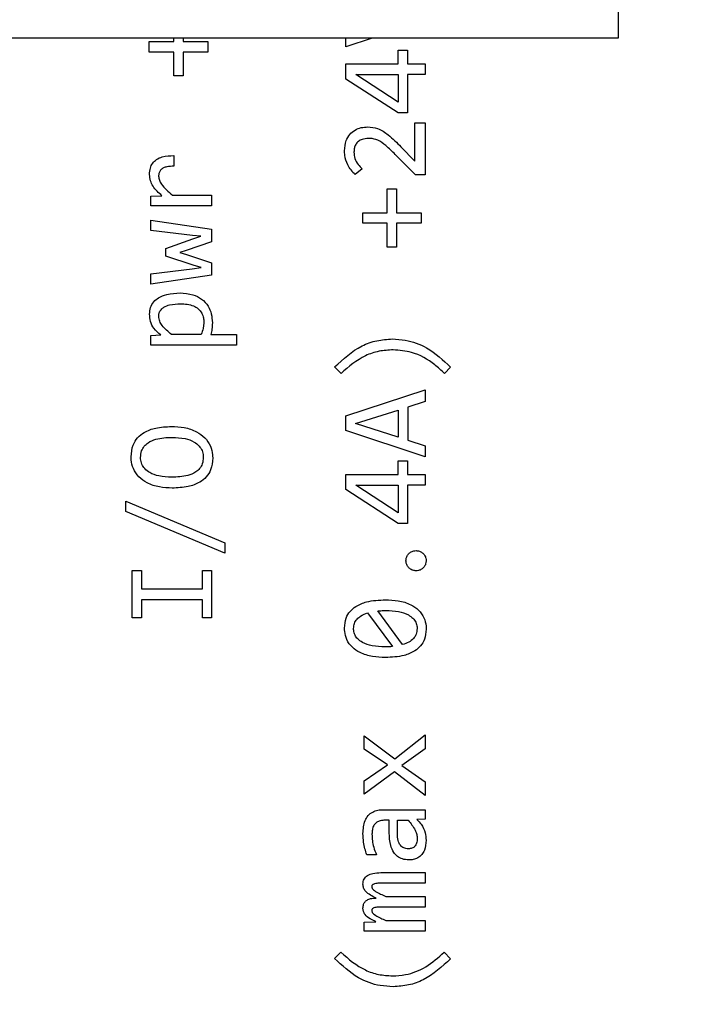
# Model space of a CAD drawing. Header units: millimetres. Extents: x 0 to 420, y 0 to 297.
# Tile 119 of 138: x 212.53 to 214.59, y 191.28 to 194.33. Entities that reach past the tile are written whole.
import ezdxf

# ---------------------------------------------------------------- set-up
doc = ezdxf.new("R2010")
doc.units = ezdxf.units.MM
doc.styles.add('SLDTEXTSTYLE0', font='TXT', dxfattribs={"width": 0.75})
doc.dimstyles.new('SLDDIMSTYLE0', dxfattribs={"dimtxt": 3.5, "dimasz": 3.302, "dimexe": 0, "dimexo": 0.0625, "dimgap": 0.875, "dimtad": 1, "dimlfac": 5, "dimrnd": 1e-09, "dimzin": 12, "dimdsep": 46, "dimtxsty": 'SLDTEXTSTYLE0', "dimsah": 1, "dimcen": 0.09, "dimadec": 0, "dimazin": 3, "dimtfac": 1, "dimtofl": 0, "dimtmove": 0, "dimatfit": 3, "dimfxl": 1, "dimfrac": 2, "dimtolj": 1, "dimtzin": 12, "dimarcsym": 0})

# ---------------------------------------------------------------- blocks, each defined once
blk = doc.blocks.new('_D_2')
at = {"color": 7, "linetype": 'Continuous', "lineweight": 18}
for p, q in [((185.436, 191.7553), (185.436, 250.8462)), ((235.436, 223.7553), (235.436, 250.8462)), ((235.436, 249.8462), (185.436, 249.8462))]:
    blk.add_line(p, q, dxfattribs=at)
for points in [[(185.436, 249.8462), (188.738, 249.3382), (188.738, 250.3542)], [(235.436, 249.8462), (232.134, 250.3542), (232.134, 249.3382)]]:
    blk.add_solid(points, dxfattribs=at)
at = {"color": 7, "linetype": 'Continuous', "lineweight": 18, "insert": (206.5569, 254.3579), "char_height": 3.5, "attachment_point": 1, "style": 'SLDTEXTSTYLE0'}
blk.add_mtext('250', dxfattribs=at)
blk = doc.blocks.new('_D_5')
at = {"color": 7, "linetype": 'Continuous', "lineweight": 18}
for p, q in [((186.436, 221.3553), (271.0027, 221.3553)), ((270.0027, 160.1553), (270.0027, 221.3553)), ((186.436, 160.1553), (271.0027, 160.1553))]:
    blk.add_line(p, q, dxfattribs=at)
for points in [[(270.0027, 221.3553), (269.4947, 218.0533), (270.5107, 218.0533)], [(270.0027, 160.1553), (270.5107, 163.4573), (269.4947, 163.4573)]]:
    blk.add_solid(points, dxfattribs=at)
at = {"color": 7, "linetype": 'Continuous', "lineweight": 18, "insert": (265.491, 186.8762), "char_height": 3.5, "attachment_point": 1, "rotation": 90, "style": 'SLDTEXTSTYLE0'}
blk.add_mtext('306', dxfattribs=at)

msp = doc.modelspace()

# ---------------------------------------------------------------- linework, layer by layer
at = {"color": 7, "linetype": 'Continuous', "lineweight": 25}
for p, q in [((214.3873, 194.9323), (214.3873, 194.2723)), ((214.3873, 194.2723), (208.7873, 194.2723)), ((213.0102, 194.2612), (213.0102, 194.2723)), ((213.0389, 194.2723), (213.0389, 194.2612)), ((213.5427, 194.2452), (213.5427, 194.2723)), ((213.6246, 194.2723), (213.5427, 194.2452)), ((212.934, 194.2288), (212.934, 194.2612)), ((212.934, 194.2612), (213.0102, 194.2612)), ((213.0389, 194.2612), (213.1156, 194.2612)), ((213.1156, 194.2612), (213.1156, 194.2288)), ((213.0102, 194.2288), (212.934, 194.2288)), ((213.0102, 194.1547), (213.0102, 194.2288)), ((213.0389, 194.2288), (213.0389, 194.1547)), ((213.1156, 194.2288), (213.0389, 194.2288)), ((213.7053, 194.2344), (213.7342, 194.2344)), ((213.7053, 194.1923), (213.7053, 194.2344)), ((213.7342, 194.2344), (213.7342, 194.1923)), ((213.5427, 194.1453), (213.5427, 194.1923)), ((213.5427, 194.1923), (213.7053, 194.1923)), ((213.7342, 194.1923), (213.7886, 194.1923)), ((213.7886, 194.1923), (213.7886, 194.1588)), ((213.0389, 194.1547), (213.0102, 194.1547)), ((213.7053, 194.0733), (213.5742, 194.1588)), ((213.5742, 194.1588), (213.7053, 194.1588)), ((213.7053, 194.1588), (213.7053, 194.0733)), ((213.7342, 194.1588), (213.7342, 194.0404)), ((213.7886, 194.1588), (213.7342, 194.1588)), ((213.7053, 194.0404), (213.5427, 194.1453)), ((213.7342, 194.0404), (213.7053, 194.0404)), ((213.7573, 194.01), (213.7886, 194.01)), ((213.7573, 193.8905), (213.7573, 194.01)), ((213.7886, 194.01), (213.7886, 193.848)), ((213.0104, 193.9079), (213.0104, 193.8748)), ((213.7593, 193.848), (213.6961, 193.9115)), ((213.7139, 193.9351), (213.7573, 193.8905)), ((213.5934, 193.867), (213.5716, 193.8489)), ((213.7886, 193.848), (213.7593, 193.848)), ((212.9384, 193.7827), (212.9732, 193.7836)), ((212.9384, 193.7527), (212.9384, 193.7827)), ((213.006, 193.7858), (213.1273, 193.7858)), ((213.1273, 193.7858), (213.1273, 193.7527)), ((213.6716, 193.8046), (213.7003, 193.8046)), ((213.6716, 193.7305), (213.6716, 193.8046)), ((213.7003, 193.8046), (213.7003, 193.7305)), ((213.1273, 193.7527), (212.9384, 193.7527)), ((213.5954, 193.6982), (213.5954, 193.7305)), ((213.5954, 193.7305), (213.6716, 193.7305)), ((213.7003, 193.7305), (213.777, 193.7305)), ((213.777, 193.7305), (213.777, 193.6982)), ((212.9384, 193.708), (213.1273, 193.6805)), ((212.9384, 193.6756), (212.9384, 193.708)), ((213.6716, 193.6982), (213.5954, 193.6982)), ((213.6716, 193.6241), (213.6716, 193.6982)), ((213.7003, 193.6982), (213.7003, 193.6241)), ((213.777, 193.6982), (213.7003, 193.6982)), ((213.0677, 193.6608), (212.9384, 193.6756)), ((213.0942, 193.6582), (213.0677, 193.6608)), ((213.1273, 193.6805), (213.1273, 193.6408)), ((212.9853, 193.6201), (213.0693, 193.6496)), ((213.1273, 193.6408), (213.0481, 193.6135)), ((213.0693, 193.6496), (213.0942, 193.6582)), ((212.9853, 193.5965), (212.9853, 193.6201)), ((213.0481, 193.6135), (213.029, 193.6082)), ((213.029, 193.6082), (213.0492, 193.6018)), ((213.0492, 193.6018), (213.1273, 193.5755)), ((213.7003, 193.6241), (213.6716, 193.6241)), ((213.0704, 193.5689), (212.9853, 193.5965)), ((213.1273, 193.5755), (213.1273, 193.537)), ((212.9384, 193.5418), (213.0666, 193.5575)), ((212.9384, 193.5099), (212.9384, 193.5418)), ((213.0666, 193.5575), (213.0953, 193.561)), ((213.0953, 193.561), (213.0704, 193.5689)), ((213.1273, 193.537), (212.9384, 193.5099)), ((212.9384, 193.3503), (212.9699, 193.3523)), ((212.9384, 193.321), (212.9384, 193.3503)), ((213.0949, 193.3538), (213.0032, 193.3538)), ((213.1253, 193.3538), (213.2044, 193.3538)), ((213.2044, 193.3538), (213.2044, 193.321)), ((213.2044, 193.321), (212.9384, 193.321)), ((213.5284, 193.2331), (213.5083, 193.253)), ((213.8678, 193.2521), (213.8484, 193.2331)), ((213.5427, 193.1018), (213.7886, 193.1824)), ((213.7886, 193.1824), (213.7886, 193.1459)), ((213.7886, 193.1459), (213.7351, 193.1289)), ((213.5733, 193.0775), (213.7051, 193.1192)), ((213.7051, 193.1192), (213.7051, 193.0354)), ((213.7351, 193.1289), (213.7351, 193.026)), ((213.5427, 193.0557), (213.5427, 193.1018)), ((213.7886, 192.9742), (213.5427, 193.0557)), ((213.7051, 193.0354), (213.5733, 193.0775)), ((213.7351, 193.026), (213.7886, 193.0088)), ((213.7886, 193.0088), (213.7886, 192.9742)), ((213.7053, 192.9623), (213.7342, 192.9623)), ((213.7053, 192.9202), (213.7053, 192.9623)), ((213.7342, 192.9623), (213.7342, 192.9202)), ((213.5427, 192.8732), (213.5427, 192.9202)), ((213.5427, 192.9202), (213.7053, 192.9202)), ((213.7342, 192.9202), (213.7886, 192.9202)), ((213.7886, 192.9202), (213.7886, 192.8867)), ((213.7053, 192.7683), (213.5427, 192.8732)), ((213.7053, 192.8012), (213.5742, 192.8867)), ((213.5742, 192.8867), (213.7053, 192.8867)), ((213.7053, 192.8867), (213.7053, 192.8012)), ((213.7342, 192.8867), (213.7342, 192.7683)), ((213.7886, 192.8867), (213.7342, 192.8867)), ((212.8612, 192.8368), (213.1678, 192.7077)), ((212.8612, 192.8055), (212.8612, 192.8368)), ((213.1678, 192.6764), (212.8612, 192.8055)), ((213.7342, 192.7683), (213.7053, 192.7683)), ((213.1678, 192.7077), (213.1678, 192.6764)), ((212.8813, 192.6224), (212.9095, 192.6224)), ((212.8813, 192.4752), (212.8813, 192.6224)), ((212.9095, 192.6224), (212.9095, 192.5657)), ((213.0986, 192.6224), (213.1273, 192.6224)), ((213.0986, 192.5657), (213.0986, 192.6224)), ((213.1273, 192.6224), (213.1273, 192.4752)), ((212.9095, 192.5657), (213.0986, 192.5657)), ((212.9095, 192.5318), (212.9095, 192.4752)), ((213.0986, 192.5318), (212.9095, 192.5318)), ((213.0986, 192.4752), (213.0986, 192.5318)), ((212.9095, 192.4752), (212.8813, 192.4752)), ((213.1273, 192.4752), (213.0986, 192.4752)), ((213.6106, 192.4907), (213.6875, 192.3864)), ((213.719, 192.3928), (213.6419, 192.4968)), ((213.5998, 192.1096), (213.6945, 192.0386)), ((213.5998, 192.069), (213.5998, 192.1096)), ((213.6945, 192.0386), (213.7886, 192.1127)), ((213.7886, 192.1127), (213.7886, 192.0693)), ((213.6725, 192.0203), (213.5998, 192.069)), ((213.7886, 192.0693), (213.7168, 192.0181)), ((213.5998, 191.9705), (213.6725, 192.0203)), ((213.7168, 192.0181), (213.7886, 191.9677)), ((213.6939, 191.9987), (213.5998, 191.9287)), ((213.7886, 191.9254), (213.6939, 191.9987)), ((213.5998, 191.9287), (213.5998, 191.9705)), ((213.7886, 191.9677), (213.7886, 191.9254)), ((213.6584, 191.8811), (213.7886, 191.8811)), ((213.7886, 191.8811), (213.7886, 191.8517)), ((213.6776, 191.8482), (213.661, 191.8482)), ((213.6776, 191.809), (213.6776, 191.8482)), ((213.7027, 191.8066), (213.7027, 191.8482)), ((213.7027, 191.8482), (213.7362, 191.8482)), ((213.7886, 191.8517), (213.7633, 191.8511)), ((213.6377, 191.7411), (213.6081, 191.7411)), ((213.6511, 191.686), (213.7886, 191.686)), ((213.7886, 191.686), (213.7886, 191.6532)), ((213.7886, 191.6532), (213.6529, 191.6532)), ((213.6672, 191.612), (213.7886, 191.612)), ((213.7886, 191.612), (213.7886, 191.5791)), ((213.7886, 191.5791), (213.6564, 191.5791)), ((213.5998, 191.5324), (213.6357, 191.534)), ((213.5998, 191.5051), (213.5998, 191.5324)), ((213.6672, 191.5379), (213.7886, 191.5379)), ((213.7886, 191.5379), (213.7886, 191.5051)), ((213.7886, 191.5051), (213.5998, 191.5051)), ((213.5083, 191.42), (213.5277, 191.439)), ((213.8477, 191.439), (213.8678, 191.4191))]:
    msp.add_line(p, q, dxfattribs=at)
for points, knots in [([(213.5392, 193.9232), (213.54, 193.9338), (213.5415, 193.9517), (213.5543, 193.9739), (213.5709, 193.9878), (213.5905, 193.9957), (213.6041, 193.9964), (213.6108, 193.9968)], [0, 0, 0, 0, 0.274902, 0.461174, 0.648022, 0.827166, 1, 1, 1, 1]), ([(213.6108, 193.9968), (213.6213, 193.9958), (213.6446, 193.9936), (213.6798, 193.9697), (213.7013, 193.9479), (213.7139, 193.9351)], [0, 0, 0, 0, 0.252255, 0.56181, 1, 1, 1, 1]), ([(213.6132, 193.9613), (213.6064, 193.9607), (213.5953, 193.9598), (213.5816, 193.9524), (213.5735, 193.943), (213.5689, 193.9313), (213.5685, 193.9232), (213.5682, 193.9188)], [0, 0, 0, 0, 0.289869, 0.470379, 0.652293, 0.811016, 1, 1, 1, 1]), ([(213.6961, 193.9115), (213.6866, 193.9209), (213.6701, 193.9373), (213.6448, 193.9563), (213.625, 193.9611), (213.6153, 193.9613), (213.6132, 193.9613)], [0, 0, 0, 0, 0.402408, 0.705995, 0.937095, 1, 1, 1, 1]), ([(212.9349, 193.8495), (212.9353, 193.8563), (212.936, 193.8685), (212.9439, 193.8848), (212.9567, 193.8973), (212.9793, 193.9073), (212.9982, 193.9076), (213.0104, 193.9079)], [0, 0, 0, 0, 0.185001, 0.335076, 0.485491, 0.667255, 1, 1, 1, 1]), ([(213.5716, 193.8489), (213.5631, 193.8585), (213.5478, 193.8759), (213.5398, 193.9034), (213.5393, 193.9184), (213.5392, 193.9232)], [0, 0, 0, 0, 0.455558, 0.829207, 1, 1, 1, 1]), ([(213.5682, 193.9188), (213.5688, 193.912), (213.57, 193.8983), (213.5803, 193.8808), (213.5892, 193.8714), (213.5934, 193.867)], [0, 0, 0, 0, 0.342723, 0.690305, 1, 1, 1, 1]), ([(213.0104, 193.8748), (213.003, 193.8748), (212.9919, 193.8747), (212.9782, 193.8705), (212.97, 193.8648), (212.965, 193.8573), (212.9632, 193.8502), (212.9631, 193.846), (212.9631, 193.8446)], [0, 0, 0, 0, 0.346336, 0.519644, 0.662611, 0.806274, 0.934339, 1, 1, 1, 1]), ([(212.9732, 193.7836), (212.9632, 193.7928), (212.9486, 193.8061), (212.9367, 193.8301), (212.9355, 193.8429), (212.9349, 193.8495)], [0, 0, 0, 0, 0.51364, 0.74771, 1, 1, 1, 1]), ([(212.9631, 193.8446), (212.9635, 193.8402), (212.9644, 193.8314), (212.973, 193.8165), (212.9871, 193.8012), (212.9997, 193.791), (213.006, 193.7858)], [0, 0, 0, 0, 0.174646, 0.352574, 0.671909, 1, 1, 1, 1]), ([(212.9349, 193.4169), (212.9354, 193.4237), (212.9364, 193.4376), (212.9471, 193.4552), (212.9646, 193.4697), (212.9923, 193.4806), (213.0156, 193.4817), (213.0294, 193.4823)], [0, 0, 0, 0, 0.1567877, 0.3222037, 0.4614997, 0.6795057, 1, 1, 1, 1]), ([(213.0294, 193.4823), (213.043, 193.4814), (213.0665, 193.4799), (213.0971, 193.4647), (213.1169, 193.4434), (213.1277, 193.4171), (213.1289, 193.3992), (213.1295, 193.39)], [0, 0, 0, 0, 0.263152, 0.456583, 0.651436, 0.820379, 1, 1, 1, 1]), ([(212.9635, 193.4103), (212.9637, 193.4136), (212.9642, 193.4209), (212.97, 193.4311), (212.9811, 193.4402), (213.0019, 193.4477), (213.0196, 193.4484), (213.0309, 193.4488)], [0, 0, 0, 0, 0.116612, 0.250859, 0.389437, 0.607873, 1, 1, 1, 1]), ([(213.0309, 193.4488), (213.0447, 193.4481), (213.0643, 193.447), (213.0862, 193.4342), (213.0972, 193.4209), (213.1024, 193.4062), (213.1028, 193.3966), (213.103, 193.3924)], [0, 0, 0, 0, 0.391709, 0.556559, 0.72206, 0.87924, 1, 1, 1, 1]), ([(212.9699, 193.3523), (212.9622, 193.3586), (212.9483, 193.37), (212.9367, 193.3936), (212.9355, 193.4092), (212.9349, 193.4169)], [0, 0, 0, 0, 0.38856, 0.698295, 1, 1, 1, 1]), ([(213.0032, 193.3538), (212.9927, 193.3624), (212.9785, 193.3741), (212.9654, 193.3945), (212.9642, 193.4048), (212.9635, 193.4103)], [0, 0, 0, 0, 0.5656001, 0.772391, 1, 1, 1, 1]), ([(213.103, 193.3924), (213.1029, 193.3891), (213.1027, 193.3824), (213.1004, 193.3693), (213.0971, 193.36), (213.0949, 193.3538)], [0, 0, 0, 0, 0.252734, 0.505416, 1, 1, 1, 1]), ([(213.1295, 193.39), (213.1294, 193.3866), (213.1293, 193.38), (213.1284, 193.3678), (213.1265, 193.3592), (213.1253, 193.3538)], [0, 0, 0, 0, 0.274272, 0.548552, 1, 1, 1, 1]), ([(213.5083, 193.253), (213.5349, 193.2775), (213.5736, 193.3131), (213.6387, 193.3366), (213.6711, 193.3387), (213.6873, 193.3398)], [0, 0, 0, 0, 0.524354, 0.762765, 1, 1, 1, 1]), ([(213.6873, 193.3398), (213.7006, 193.339), (213.7375, 193.3369), (213.8038, 193.3123), (213.8444, 193.274), (213.8678, 193.2521)], [0, 0, 0, 0, 0.195021, 0.537396, 1, 1, 1, 1]), ([(213.6897, 193.3061), (213.675, 193.3052), (213.6458, 193.3034), (213.5875, 193.2841), (213.5523, 193.2538), (213.5284, 193.2331)], [0, 0, 0, 0, 0.24235, 0.483055, 1, 1, 1, 1]), ([(213.8484, 193.2331), (213.8387, 193.2423), (213.8093, 193.27), (213.7553, 193.3005), (213.7089, 193.3044), (213.6897, 193.3061)], [0, 0, 0, 0, 0.224078, 0.678217, 1, 1, 1, 1]), ([(212.8778, 192.9748), (212.8788, 192.9871), (212.8806, 193.0083), (212.8969, 193.0343), (212.9209, 193.0535), (212.9572, 193.0664), (212.9863, 193.0677), (213.0025, 193.0684)], [0, 0, 0, 0, 0.207368, 0.357326, 0.507127, 0.723812, 1, 1, 1, 1]), ([(213.0025, 193.0684), (213.0159, 193.0679), (213.0429, 193.0669), (213.0787, 193.0549), (213.1074, 193.0351), (213.1243, 193.0095), (213.1301, 192.9869), (213.1305, 192.9744), (213.1306, 192.971)], [0, 0, 0, 0, 0.222473, 0.446327, 0.618849, 0.792591, 0.944289, 1, 1, 1, 1]), ([(212.9071, 192.9728), (212.9076, 192.9796), (212.9085, 192.992), (212.9177, 193.0077), (212.9325, 193.0209), (212.962, 193.0332), (212.9879, 193.0342), (213.0049, 193.0349)], [0, 0, 0, 0, 0.1554295, 0.2818176, 0.407695, 0.6092295, 1, 1, 1, 1]), ([(213.0049, 193.0349), (213.0184, 193.0343), (213.0417, 193.0332), (213.0706, 193.0231), (213.0884, 193.0093), (213.0985, 192.9941), (213.1013, 192.9814), (213.1014, 192.9743), (213.1015, 192.9728)], [0, 0, 0, 0, 0.3139131, 0.5454322, 0.7026381, 0.8333635, 0.9644092, 1, 1, 1, 1]), ([(213.0054, 192.8776), (212.992, 192.8781), (212.965, 192.8792), (212.9292, 192.8911), (212.9007, 192.911), (212.8839, 192.9365), (212.8782, 192.9591), (212.8779, 192.9715), (212.8778, 192.9748)], [0, 0, 0, 0, 0.2230857, 0.4475246, 0.6196437, 0.7928989, 0.945132, 1, 1, 1, 1]), ([(213.0036, 192.9111), (212.9902, 192.9117), (212.9668, 192.9129), (212.9379, 192.9229), (212.9201, 192.9365), (212.9101, 192.9514), (212.9073, 192.964), (212.9071, 192.9712), (212.9071, 192.9728)], [0, 0, 0, 0, 0.31465, 0.548488, 0.702906, 0.832092, 0.961603, 1, 1, 1, 1]), ([(213.1015, 192.9728), (213.101, 192.966), (213.1, 192.9536), (213.0906, 192.938), (213.0757, 192.9248), (213.0464, 192.9127), (213.0206, 192.9117), (213.0036, 192.9111)], [0, 0, 0, 0, 0.155972, 0.282552, 0.408547, 0.611084, 1, 1, 1, 1]), ([(213.1306, 192.971), (213.1295, 192.9584), (213.1278, 192.937), (213.1114, 192.9111), (213.0875, 192.8923), (213.0511, 192.8796), (213.0219, 192.8783), (213.0054, 192.8776)], [0, 0, 0, 0, 0.2124117, 0.3585877, 0.5046236, 0.7209129, 1, 1, 1, 1]), ([(213.7294, 192.6526), (213.7297, 192.656), (213.7303, 192.6629), (213.7355, 192.6723), (213.7434, 192.6794), (213.7523, 192.6834), (213.7583, 192.6838), (213.7609, 192.6839)], [0, 0, 0, 0, 0.205919, 0.418743, 0.634132, 0.845743, 1, 1, 1, 1]), ([(213.7609, 192.6839), (213.7643, 192.6836), (213.7711, 192.683), (213.7803, 192.6777), (213.7874, 192.67), (213.7914, 192.6611), (213.7918, 192.6551), (213.7919, 192.6526)], [0, 0, 0, 0, 0.207759, 0.417794, 0.633143, 0.848752, 1, 1, 1, 1]), ([(213.7609, 192.6213), (213.7575, 192.6216), (213.7505, 192.6222), (213.741, 192.6275), (213.7338, 192.6354), (213.7298, 192.6443), (213.7295, 192.6502), (213.7294, 192.6526)], [0, 0, 0, 0, 0.205634, 0.424863, 0.638617, 0.85327, 1, 1, 1, 1]), ([(213.7919, 192.6526), (213.7917, 192.6492), (213.7911, 192.6423), (213.7858, 192.633), (213.7779, 192.6258), (213.7691, 192.6219), (213.7632, 192.6215), (213.7609, 192.6213)], [0, 0, 0, 0, 0.20746, 0.423902, 0.637463, 0.856184, 1, 1, 1, 1]), ([(213.5392, 192.4439), (213.5401, 192.4545), (213.5416, 192.473), (213.5552, 192.4962), (213.5768, 192.5144), (213.6143, 192.5292), (213.6461, 192.5306), (213.6657, 192.5314)], [0, 0, 0, 0, 0.1814691, 0.3172008, 0.4527136, 0.6632961, 1, 1, 1, 1]), ([(213.6657, 192.5314), (213.679, 192.5309), (213.7059, 192.5298), (213.7416, 192.5194), (213.7695, 192.5009), (213.7863, 192.4772), (213.7915, 192.4556), (213.7919, 192.4435), (213.7919, 192.4402)], [0, 0, 0, 0, 0.229041, 0.459222, 0.625968, 0.793813, 0.94245, 1, 1, 1, 1]), ([(213.5671, 192.4422), (213.5676, 192.4477), (213.5686, 192.4583), (213.5771, 192.4719), (213.5909, 192.4837), (213.6031, 192.488), (213.6106, 192.4907)], [0, 0, 0, 0, 0.233919, 0.451488, 0.664417, 1, 1, 1, 1]), ([(213.6419, 192.4968), (213.6452, 192.4972), (213.651, 192.4977), (213.6593, 192.4983), (213.6643, 192.4983), (213.6668, 192.4984)], [0, 0, 0, 0, 0.400652, 0.700104, 1, 1, 1, 1]), ([(213.6668, 192.4984), (213.6802, 192.4978), (213.7042, 192.4969), (213.7332, 192.4878), (213.751, 192.4753), (213.7605, 192.4622), (213.7637, 192.4506), (213.7639, 192.4439), (213.764, 192.4422)], [0, 0, 0, 0, 0.321976, 0.577087, 0.717885, 0.83792, 0.958172, 1, 1, 1, 1]), ([(213.6657, 192.3527), (213.6523, 192.3532), (213.6254, 192.3544), (213.5899, 192.3648), (213.562, 192.383), (213.5452, 192.4064), (213.5396, 192.4281), (213.5393, 192.4403), (213.5392, 192.4439)], [0, 0, 0, 0, 0.2289, 0.458849, 0.624011, 0.790338, 0.938506, 1, 1, 1, 1]), ([(213.6646, 192.3857), (213.6512, 192.3862), (213.6271, 192.3872), (213.598, 192.3963), (213.5802, 192.4087), (213.5707, 192.4218), (213.5674, 192.4334), (213.5672, 192.4403), (213.5671, 192.4422)], [0, 0, 0, 0, 0.32082, 0.576211, 0.716274, 0.835543, 0.955024, 1, 1, 1, 1]), ([(213.7919, 192.4402), (213.7911, 192.4296), (213.7895, 192.4111), (213.7757, 192.3879), (213.7542, 192.3697), (213.7168, 192.3549), (213.6851, 192.3535), (213.6657, 192.3527)], [0, 0, 0, 0, 0.180878, 0.317687, 0.454188, 0.664761, 1, 1, 1, 1]), ([(213.764, 192.4422), (213.7634, 192.4362), (213.7625, 192.425), (213.7526, 192.4102), (213.7379, 192.399), (213.7255, 192.395), (213.719, 192.3928)], [0, 0, 0, 0, 0.244288, 0.461507, 0.715434, 1, 1, 1, 1]), ([(213.6875, 192.3864), (213.6842, 192.3862), (213.6787, 192.3859), (213.671, 192.3858), (213.6667, 192.3858), (213.6646, 192.3857)], [0, 0, 0, 0, 0.436187, 0.718071, 1, 1, 1, 1]), ([(213.5962, 191.8072), (213.5971, 191.821), (213.5983, 191.8408), (213.6116, 191.8633), (213.6257, 191.8745), (213.642, 191.8803), (213.653, 191.8808), (213.6584, 191.8811)], [0, 0, 0, 0, 0.370367, 0.534357, 0.699215, 0.852651, 1, 1, 1, 1]), ([(213.661, 191.8482), (213.656, 191.8478), (213.6473, 191.8471), (213.6364, 191.8406), (213.6287, 191.8313), (213.6246, 191.8187), (213.6242, 191.8095), (213.624, 191.8048)], [0, 0, 0, 0, 0.229439, 0.401197, 0.573085, 0.781096, 1, 1, 1, 1]), ([(213.7362, 191.8482), (213.7442, 191.8384), (213.7553, 191.8248), (213.7633, 191.8046), (213.7642, 191.7956), (213.7646, 191.7916)], [0, 0, 0, 0, 0.583986, 0.811533, 1, 1, 1, 1]), ([(213.7633, 191.8511), (213.7678, 191.8461), (213.7788, 191.834), (213.79, 191.8117), (213.7913, 191.7942), (213.7919, 191.7863)], [0, 0, 0, 0, 0.276395, 0.676022, 1, 1, 1, 1]), ([(213.6081, 191.7411), (213.6061, 191.7475), (213.6019, 191.7601), (213.5974, 191.7823), (213.5967, 191.7981), (213.5962, 191.8072)], [0, 0, 0, 0, 0.296762, 0.59362, 1, 1, 1, 1]), ([(213.624, 191.8048), (213.6243, 191.7981), (213.6248, 191.7847), (213.6295, 191.7633), (213.6348, 191.7491), (213.6377, 191.7411)], [0, 0, 0, 0, 0.306039, 0.612043, 1, 1, 1, 1]), ([(213.7382, 191.7252), (213.7314, 191.7258), (213.7189, 191.7267), (213.7027, 191.7357), (213.6897, 191.7501), (213.6791, 191.7749), (213.6782, 191.7959), (213.6776, 191.809)], [0, 0, 0, 0, 0.173719, 0.318793, 0.463563, 0.665149, 1, 1, 1, 1]), ([(213.7371, 191.7598), (213.7345, 191.76), (213.7296, 191.7602), (213.7227, 191.7623), (213.7167, 191.7659), (213.7116, 191.771), (213.7076, 191.7778), (213.7034, 191.7896), (213.703, 191.7995), (213.7027, 191.8066)], [0, 0, 0, 0, 0.116516, 0.223436, 0.326257, 0.43112, 0.549887, 0.681582, 1, 1, 1, 1]), ([(213.7646, 191.7916), (213.7643, 191.7867), (213.7639, 191.7797), (213.7602, 191.7716), (213.7567, 191.7671), (213.7525, 191.7637), (213.7462, 191.7605), (213.7408, 191.7601), (213.7371, 191.7598)], [0, 0, 0, 0, 0.3043981, 0.4345659, 0.5575933, 0.6630111, 0.7689963, 1, 1, 1, 1]), ([(213.7919, 191.7863), (213.7912, 191.7757), (213.79, 191.7597), (213.779, 191.741), (213.7665, 191.731), (213.7522, 191.726), (213.7427, 191.7255), (213.7382, 191.7252)], [0, 0, 0, 0, 0.340438, 0.514985, 0.690695, 0.85096, 1, 1, 1, 1]), ([(213.5962, 191.6503), (213.5964, 191.6531), (213.5967, 191.6585), (213.5993, 191.666), (213.6038, 191.6724), (213.6126, 191.6796), (213.6289, 191.6852), (213.6431, 191.6857), (213.6511, 191.686)], [0, 0, 0, 0, 0.113766, 0.217836, 0.319079, 0.424912, 0.673892, 1, 1, 1, 1]), ([(213.6372, 191.6071), (213.6312, 191.6099), (213.619, 191.6156), (213.6049, 191.6258), (213.5971, 191.6385), (213.5966, 191.6463), (213.5962, 191.6503)], [0, 0, 0, 0, 0.31626, 0.63575, 0.810014, 1, 1, 1, 1]), ([(213.6529, 191.6532), (213.6482, 191.6531), (213.6413, 191.653), (213.6327, 191.6517), (213.6281, 191.6501), (213.6253, 191.648), (213.6239, 191.6455), (213.6236, 191.6435), (213.6236, 191.6423), (213.6236, 191.6422)], [0, 0, 0, 0, 0.408608, 0.594695, 0.749922, 0.823438, 0.897775, 0.988774, 1, 1, 1, 1]), ([(213.6236, 191.6422), (213.6237, 191.641), (213.6239, 191.6386), (213.6266, 191.6341), (213.6389, 191.6245), (213.6537, 191.6184), (213.6657, 191.6127), (213.6672, 191.612)], [0, 0, 0, 0, 0.065093, 0.130121, 0.275726, 0.908181, 1, 1, 1, 1]), ([(213.5962, 191.5758), (213.5965, 191.58), (213.5971, 191.5871), (213.6021, 191.5958), (213.6095, 191.6021), (213.6216, 191.6065), (213.6314, 191.6069), (213.6372, 191.6071)], [0, 0, 0, 0, 0.213062, 0.357284, 0.501571, 0.70092, 1, 1, 1, 1]), ([(213.6357, 191.534), (213.6297, 191.5369), (213.6177, 191.5428), (213.6036, 191.5531), (213.597, 191.5655), (213.5965, 191.5725), (213.5962, 191.5758)], [0, 0, 0, 0, 0.328216, 0.660027, 0.837064, 1, 1, 1, 1]), ([(213.6564, 191.5791), (213.6519, 191.5791), (213.6429, 191.5789), (213.6327, 191.578), (213.6269, 191.5753), (213.625, 191.5735), (213.6238, 191.571), (213.6236, 191.569), (213.6236, 191.5679)], [0, 0, 0, 0, 0.3527583, 0.7072961, 0.7880242, 0.8488477, 0.909866, 1, 1, 1, 1]), ([(213.6236, 191.5679), (213.6237, 191.5667), (213.6239, 191.5643), (213.6266, 191.5599), (213.639, 191.5501), (213.6537, 191.5438), (213.6658, 191.5385), (213.6672, 191.5379)], [0, 0, 0, 0, 0.064617, 0.128952, 0.276234, 0.918761, 1, 1, 1, 1]), ([(213.5277, 191.439), (213.5516, 191.4183), (213.5866, 191.3882), (213.6443, 191.3687), (213.6731, 191.3669), (213.6875, 191.366)], [0, 0, 0, 0, 0.52045, 0.760302, 1, 1, 1, 1]), ([(213.6875, 191.366), (213.7009, 191.3668), (213.7369, 191.3689), (213.7944, 191.3918), (213.8295, 191.4229), (213.8477, 191.439)], [0, 0, 0, 0, 0.222899, 0.598323, 1, 1, 1, 1]), ([(213.6899, 191.3325), (213.6765, 191.3332), (213.6393, 191.3352), (213.5725, 191.3596), (213.5316, 191.3981), (213.5083, 191.42)], [0, 0, 0, 0, 0.194004, 0.539775, 1, 1, 1, 1]), ([(213.8678, 191.4191), (213.8413, 191.3947), (213.8027, 191.3592), (213.738, 191.3357), (213.7059, 191.3336), (213.6899, 191.3325)], [0, 0, 0, 0, 0.525722, 0.763802, 1, 1, 1, 1])]:
    msp.add_open_spline(points, degree=3, knots=knots, dxfattribs=at)

# ---------------------------------------------------------------- dimensions: what is measured, and where the dimension line sits
at = {"color": 7, "linetype": 'Continuous', "lineweight": 18}
dim = msp.add_linear_dim(base=(185.436, 249.8462), p1=(235.436, 222.7553), p2=(185.436, 190.7553), dimstyle='SLDDIMSTYLE0', dxfattribs=at)
dim.commit()
dim.dimension.update_dxf_attribs({"geometry": '_D_2', "text_midpoint": (210.436, 249.8462), "dimtype": 160})
dim = msp.add_linear_dim(base=(270.0027, 221.3553), p1=(185.436, 160.1553), p2=(185.436, 221.3553), angle=90, dimstyle='SLDDIMSTYLE0', dxfattribs=at)
dim.commit()
dim.dimension.update_dxf_attribs({"geometry": '_D_5', "text_midpoint": (270.0027, 190.7553), "dimtype": 160})

doc.saveas('drawing.dxf')
